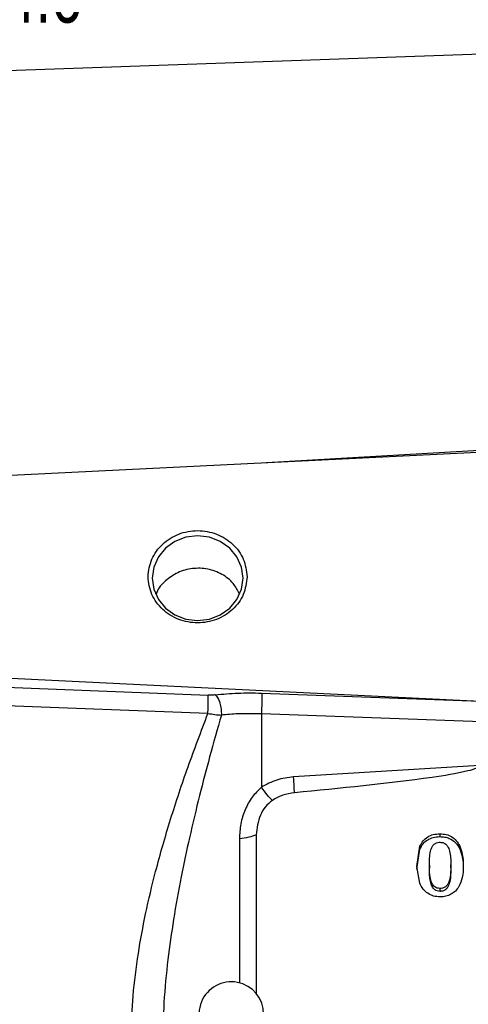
# Model space of a CAD drawing. Header units: inches. Extents: x 0.6 to 16.3, y 0.2 to 11.5.
# Tile 16 of 20: x 10.6 to 11.7, y 6.1 to 8.5. Entities that reach past the tile are written whole.
import ezdxf

# ---------------------------------------------------------------- set-up
doc = ezdxf.new("R2010")
doc.units = ezdxf.units.IN
doc.header["$MEASUREMENT"] = 0
doc.styles.add('SLDTEXTSTYLE0', font='TXT', dxfattribs={"width": 0.75})
doc.dimstyles.new('SLDDIMSTYLE0', dxfattribs={"dimtxt": 0.137795, "dimasz": 0.14, "dimexe": 0, "dimexo": 0.0625, "dimgap": 0.034449, "dimtad": 0, "dimdec": 1, "dimlfac": 1.5, "dimrnd": 1e-09, "dimzin": 12, "dimdsep": 46, "dimtxsty": 'SLDTEXTSTYLE0', "dimblk1": 'CLOSED', "dimblk2": 'CLOSED', "dimsah": 1, "dimcen": 0.09, "dimadec": 0, "dimazin": 3, "dimtfac": 1, "dimtdec": 1, "dimtofl": 0, "dimtmove": 0, "dimatfit": 3, "dimldrblk": 'CLOSED', "dimfxl": 0, "dimfrac": 2, "dimtolj": 1, "dimtzin": 12, "dimarcsym": 0})
doc.dimstyles.new('SLDDIMSTYLE1', dxfattribs={"dimtxt": 0.137795, "dimasz": 0.14, "dimexe": 0, "dimexo": 0.0625, "dimgap": 0.034449, "dimtad": 0, "dimdec": 1, "dimlfac": 1.5, "dimrnd": 1e-09, "dimzin": 12, "dimdsep": 46, "dimtxsty": 'SLDTEXTSTYLE0', "dimblk1": 'CLOSED', "dimblk2": 'CLOSED', "dimsah": 1, "dimcen": 0.09, "dimadec": 0, "dimazin": 3, "dimtfac": 1, "dimtofl": 0, "dimtmove": 0, "dimatfit": 3, "dimldrblk": 'CLOSED', "dimfxl": 0, "dimfrac": 2, "dimtolj": 1, "dimtzin": 12, "dimarcsym": 0})

# ---------------------------------------------------------------- blocks, each defined once
blk = doc.blocks.new('_Closed')
at = {"color": 0, "linetype": 'ByBlock', "lineweight": -2}
for p, q in [((-1, 0.166667), (0, 0)), ((-1, 0.166667), (-1, -0.166667)), ((0, 0), (-1, -0.166667)), ((0, 0), (-1, 0))]:
    blk.add_line(p, q, dxfattribs=at)
blk = doc.blocks.new('_D')
at = {"color": 7, "linetype": 'Continuous', "lineweight": 0}
for p, q in [((9.7172, 9.2554), (9.6752, 9.2554)), ((9.6752, 9.2554), (9.6752, 9.0366)), ((10.0227, 9.2554), (10.0647, 9.2554)), ((10.0647, 9.2554), (10.0647, 9.0366)), ((7.5246, 6.7889), (7.5246, 9.0963)), ((7.5246, 9.0569), (9.5544, 9.0569)), ((12.1399, 9.0569), (10.1855, 9.0569)), ((9.6752, 9.0366), (9.7172, 9.0366)), ((10.0647, 9.0366), (10.0227, 9.0366))]:
    blk.add_line(p, q, dxfattribs=at)
at = {"color": 7, "linetype": 'Continuous', "lineweight": 18, "xscale": 0.14, "yscale": 0.14, "rotation": 180.0000000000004}
blk.add_blockref('_Closed', (7.5246, 9.0569), dxfattribs=at)
at = {"color": 7, "linetype": 'Continuous', "lineweight": 18, "xscale": 0.14, "yscale": 0.14}
blk.add_blockref('_Closed', (12.1399, 9.0569), dxfattribs=at)
at = {"color": 7, "linetype": 'Continuous', "lineweight": 18, "char_height": 0.1378, "attachment_point": 1, "style": 'SLDTEXTSTYLE0'}
for s, insert in [('176', (9.7172, 9.2143)), ('6.9', (9.7427, 9.0081))]:
    blk.add_mtext(s, dxfattribs=dict(at, insert=insert))
blk = doc.blocks.new('_D_1')
at = {"color": 7, "linetype": 'Continuous', "lineweight": 0}
for p, q in [((10.5563, 8.8767), (10.5143, 8.8767)), ((10.5143, 8.8767), (10.5143, 8.6579)), ((10.8617, 8.8767), (10.9037, 8.8767)), ((10.9037, 8.8767), (10.9037, 8.6579)), ((9.0946, 7.8311), (9.0946, 8.7176)), ((9.0946, 8.6782), (10.3934, 8.6782)), ((12.1399, 8.6782), (11.0245, 8.6782)), ((10.5143, 8.6579), (10.5563, 8.6579)), ((10.9037, 8.6579), (10.8617, 8.6579))]:
    blk.add_line(p, q, dxfattribs=at)
at = {"color": 7, "linetype": 'Continuous', "lineweight": 18, "xscale": 0.14, "yscale": 0.14, "rotation": 180.0000000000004}
blk.add_blockref('_Closed', (9.0946, 8.6782), dxfattribs=at)
at = {"color": 7, "linetype": 'Continuous', "lineweight": 18, "xscale": 0.14, "yscale": 0.14}
blk.add_blockref('_Closed', (12.1399, 8.6782), dxfattribs=at)
at = {"color": 7, "linetype": 'Continuous', "lineweight": 18, "char_height": 0.1378, "attachment_point": 1, "style": 'SLDTEXTSTYLE0'}
for s, insert in [('116', (10.5563, 8.8355)), ('4.6', (10.5817, 8.6294))]:
    blk.add_mtext(s, dxfattribs=dict(at, insert=insert))

msp = doc.modelspace()

# ---------------------------------------------------------------- linework, layer by layer
at = {"color": 7, "linetype": 'Continuous', "lineweight": 25}
for p, q in [((12.1399, 8.427), (9.7788, 8.3446)), ((12.1399, 7.4456), (10.2933, 7.3553)), ((10.2933, 6.8829), (11.7595, 6.8112)), ((10.2933, 6.8569), (11.086, 6.8259)), ((11.2184, 6.8309), (11.7595, 6.8112)), ((11.0853, 6.7805), (10.2926, 6.8108)), ((11.2177, 6.7792), (11.2177, 6.5975)), ((12.1399, 6.7457), (11.2177, 6.7792)), ((11.7581, 6.6514), (11.2977, 6.6231)), ((11.2051, 6.4797), (11.2051, 6.084)), ((11.6596, 6.4824), (11.6596, 6.4752)), ((11.6031, 6.4015), (11.6104, 6.4516)), ((11.6031, 6.3943), (11.6104, 6.4444)), ((11.6104, 6.4516), (11.6104, 6.4444)), ((11.709, 6.4519), (11.709, 6.4448)), ((11.6098, 6.3596), (11.6031, 6.4015)), ((11.6337, 6.4045), (11.6337, 6.3973)), ((11.6869, 6.3982), (11.6869, 6.4053)), ((11.6602, 6.3397), (11.6602, 6.3469))]:
    msp.add_line(p, q, dxfattribs=at)
at = {"color": 8, "linetype": 'Continuous', "lineweight": 25}
for p, q in [((12.1399, 7.4536), (11.2306, 7.4011)), ((11.1633, 6.4701), (11.1633, 6.1131))]:
    msp.add_line(p, q, dxfattribs=at)
at = {"color": 7, "linetype": 'Continuous', "lineweight": 25, "flags": 128}
msp.add_lwpolyline([(11.1723, 7.1155), (11.1685, 7.1426), (11.1573, 7.168), (11.1394, 7.1897), (11.1161, 7.2064), (11.089, 7.2168), (11.0599, 7.2204), (11.0308, 7.2168), (11.0037, 7.2064), (10.9804, 7.1897), (10.9626, 7.168), (10.9513, 7.1426), (10.9475, 7.1155), (10.9513, 7.0883), (10.9626, 7.063), (10.9804, 7.0413), (11.0037, 7.0246), (11.0308, 7.0141), (11.0599, 7.0106), (11.089, 7.0141), (11.1161, 7.0246), (11.1394, 7.0413), (11.1573, 7.063), (11.1685, 7.0883), (11.1723, 7.1155)], dxfattribs=at)
at = {"color": 7, "linetype": 'Continuous', "lineweight": 25}
msp.add_arc((11.1433, 6.0356), 0.08, 0, 236.8772, dxfattribs=at)
for points in [[(11.1823, 7.1191), (11.1805, 7.134), (11.1768, 7.1639), (11.1485, 7.202), (11.108, 7.2274), (11.0599, 7.2363), (11.0119, 7.2274), (10.9711, 7.202), (10.9439, 7.1639), (10.9343, 7.1191), (10.9439, 7.0742), (10.9711, 7.0362), (11.0119, 7.0108), (11.0599, 7.0018), (11.108, 7.0108), (11.1485, 7.0362), (11.1768, 7.0742), (11.1805, 7.1041), (11.1823, 7.1191)], [(11.2184, 6.8309), (11.2186, 6.8284), (11.2189, 6.8235), (11.2189, 6.8102), (11.2185, 6.7945), (11.218, 6.7843), (11.2177, 6.7792)], [(11.2996, 6.5841), (11.2994, 6.5893), (11.299, 6.5997), (11.2981, 6.6153), (11.2977, 6.6231)], [(11.2051, 6.4797), (11.1992, 6.4775), (11.1874, 6.4731), (11.1713, 6.4711), (11.1633, 6.4701)]]:
    msp.add_open_spline(points, degree=3, dxfattribs=at)
for points, knots in [([(11.1628, 7.0774), (11.1584, 7.0861), (11.1485, 7.1052), (11.1207, 7.1266), (11.0854, 7.1397), (11.0469, 7.1411), (11.0098, 7.1309), (10.9794, 7.1098), (10.9613, 7.09), (10.9576, 7.0773), (10.9573, 7.076)], [0, 0, 0, 0, 0.118213, 0.262222, 0.406685, 0.551088, 0.695118, 0.838954, 0.982887, 1, 1, 1, 1]), ([(11.1037, 6.8265), (11.1221, 6.8283), (11.159, 6.8319), (11.1986, 6.8312), (11.2184, 6.8309)], [0, 0, 0, 0, 0.499968, 1, 1, 1, 1]), ([(11.0853, 6.7805), (11.0855, 6.7858), (11.086, 6.7963), (11.0863, 6.8101), (11.0863, 6.8203), (11.0861, 6.824), (11.086, 6.8259)], [0, 0, 0, 0, 0.279846, 0.559282, 0.779604, 1, 1, 1, 1]), ([(11.1037, 6.8265), (11.1009, 6.8262), (11.0952, 6.8257), (11.0891, 6.8258), (11.086, 6.8259)], [0, 0, 0, 0, 0.501706, 1, 1, 1, 1]), ([(11.1037, 6.8265), (11.1059, 6.8242), (11.1102, 6.8195), (11.1153, 6.8066), (11.1186, 6.7914), (11.1186, 6.7813), (11.1187, 6.7763)], [0, 0, 0, 0, 0.250166, 0.5, 0.749834, 1, 1, 1, 1]), ([(10.896, 5.9825), (10.8969, 6.0151), (10.8988, 6.0829), (10.9118, 6.1837), (10.9308, 6.2865), (10.9573, 6.3976), (10.9924, 6.5194), (11.036, 6.6504), (11.0687, 6.7366), (11.0853, 6.7805)], [0, 0, 0, 0, 0.120024, 0.249205, 0.369646, 0.499267, 0.662186, 0.82805, 1, 1, 1, 1]), ([(11.1187, 6.7763), (11.1089, 6.7418), (11.0902, 6.6761), (11.0638, 6.5747), (11.04, 6.4756), (11.0182, 6.3731), (11, 6.2724), (10.9854, 6.1687), (10.9753, 6.0675), (10.9739, 5.9994), (10.9733, 5.9669)], [0, 0, 0, 0, 0.132276, 0.252755, 0.383693, 0.503714, 0.633254, 0.753564, 0.882241, 1, 1, 1, 1]), ([(11.0853, 6.7805), (11.0911, 6.7795), (11.1026, 6.7775), (11.1133, 6.7767), (11.1187, 6.7763)], [0, 0, 0, 0, 0.50124, 1, 1, 1, 1]), ([(11.2177, 6.7792), (11.1982, 6.7797), (11.164, 6.7805), (11.1323, 6.7775), (11.1187, 6.7763)], [0, 0, 0, 0, 0.569736, 1, 1, 1, 1]), ([(11.7581, 6.6514), (11.7581, 6.6511), (11.758, 6.6506), (11.7575, 6.6495), (11.7553, 6.6472), (11.7458, 6.6424), (11.7074, 6.6321), (11.5571, 6.6085), (11.4134, 6.5949), (11.2996, 6.5841)], [0, 0, 0, 0, 0.001753, 0.003662, 0.008308, 0.022226, 0.071773, 0.264734, 1, 1, 1, 1]), ([(11.2977, 6.6231), (11.2835, 6.6213), (11.2551, 6.6177), (11.2302, 6.6042), (11.2177, 6.5975)], [0, 0, 0, 0, 0.5000238, 1, 1, 1, 1]), ([(11.2177, 6.5975), (11.2097, 6.5896), (11.1931, 6.5734), (11.1765, 6.5418), (11.1653, 6.5067), (11.1639, 6.4824), (11.1633, 6.4701)], [0, 0, 0, 0, 0.231235, 0.47735, 0.734702, 1, 1, 1, 1]), ([(11.2449, 6.565), (11.2409, 6.569), (11.2328, 6.5772), (11.2228, 6.5907), (11.2177, 6.5975)], [0, 0, 0, 0, 0.499884, 1, 1, 1, 1]), ([(11.2449, 6.5649), (11.2388, 6.5598), (11.2264, 6.5494), (11.2098, 6.5207), (11.207, 6.4963), (11.2051, 6.4797)], [0, 0, 0, 0, 0.240065, 0.482608, 1, 1, 1, 1]), ([(11.2996, 6.5841), (11.2898, 6.5826), (11.2703, 6.5795), (11.2534, 6.5698), (11.2449, 6.5649)], [0, 0, 0, 0, 0.50001, 1, 1, 1, 1]), ([(11.6104, 6.4516), (11.6128, 6.4562), (11.6175, 6.4651), (11.6291, 6.4751), (11.6435, 6.4814), (11.6541, 6.482), (11.6596, 6.4824)], [0, 0, 0, 0, 0.259667, 0.499925, 0.740143, 1, 1, 1, 1]), ([(11.6104, 6.4444), (11.6128, 6.449), (11.6175, 6.4579), (11.6291, 6.468), (11.6435, 6.4742), (11.6541, 6.4749), (11.6596, 6.4752)], [0, 0, 0, 0, 0.259872, 0.500088, 0.740313, 1, 1, 1, 1]), ([(11.6596, 6.4824), (11.665, 6.482), (11.6754, 6.4814), (11.6897, 6.4752), (11.7014, 6.4652), (11.7064, 6.4565), (11.709, 6.4519)], [0, 0, 0, 0, 0.25669, 0.497206, 0.736933, 1, 1, 1, 1]), ([(11.6596, 6.4752), (11.6637, 6.475), (11.6716, 6.4746), (11.6852, 6.4705), (11.6994, 6.4611), (11.7057, 6.4504), (11.709, 6.4448)], [0, 0, 0, 0, 0.195859, 0.379189, 0.675791, 1, 1, 1, 1]), ([(11.6337, 6.4045), (11.634, 6.4161), (11.6343, 6.4321), (11.6399, 6.4498), (11.6456, 6.4568), (11.6514, 6.4602), (11.6564, 6.4612), (11.6592, 6.4612), (11.66, 6.4612)], [0, 0, 0, 0, 0.505959, 0.699338, 0.792228, 0.885749, 0.970723, 1, 1, 1, 1]), ([(11.66, 6.4612), (11.6631, 6.461), (11.6683, 6.4606), (11.675, 6.4566), (11.6805, 6.4498), (11.6866, 6.4325), (11.6867, 6.4169), (11.6869, 6.4053)], [0, 0, 0, 0, 0.126491, 0.212155, 0.31637, 0.496287, 1, 1, 1, 1]), ([(11.709, 6.4519), (11.7114, 6.4451), (11.7171, 6.4293), (11.7174, 6.4127), (11.7175, 6.4033)], [0, 0, 0, 0, 0.435465, 1, 1, 1, 1]), ([(11.709, 6.4448), (11.7114, 6.4379), (11.7171, 6.4222), (11.7174, 6.4055), (11.7175, 6.3961)], [0, 0, 0, 0, 0.435474, 1, 1, 1, 1]), ([(11.6602, 6.3469), (11.6577, 6.3471), (11.6531, 6.3474), (11.6471, 6.3504), (11.6418, 6.3559), (11.635, 6.3707), (11.6339, 6.3879), (11.6337, 6.4014), (11.6337, 6.4045)], [0, 0, 0, 0, 0.100132, 0.183832, 0.267377, 0.415926, 0.867412, 1, 1, 1, 1]), ([(11.6602, 6.3397), (11.6577, 6.3399), (11.6531, 6.3402), (11.6471, 6.3433), (11.6418, 6.3488), (11.635, 6.3635), (11.6339, 6.3808), (11.6337, 6.3943), (11.6337, 6.3973)], [0, 0, 0, 0, 0.100132, 0.183832, 0.267377, 0.415926, 0.867412, 1, 1, 1, 1]), ([(11.6869, 6.4053), (11.6868, 6.3939), (11.6867, 6.3776), (11.6811, 6.3597), (11.6754, 6.352), (11.6696, 6.3482), (11.6642, 6.347), (11.6612, 6.3469), (11.6602, 6.3469)], [0, 0, 0, 0, 0.486418, 0.687943, 0.783628, 0.880477, 0.962371, 1, 1, 1, 1]), ([(11.6869, 6.3982), (11.6868, 6.3867), (11.6867, 6.3705), (11.6811, 6.3526), (11.6754, 6.3448), (11.6696, 6.341), (11.6642, 6.3399), (11.6612, 6.3398), (11.6602, 6.3397)], [0, 0, 0, 0, 0.486418, 0.687943, 0.783628, 0.880477, 0.962371, 1, 1, 1, 1]), ([(11.7175, 6.4033), (11.7175, 6.3933), (11.7175, 6.3753), (11.7102, 6.3588), (11.707, 6.3514)], [0, 0, 0, 0, 0.555597, 1, 1, 1, 1]), ([(11.6605, 6.3258), (11.655, 6.3262), (11.6442, 6.327), (11.6295, 6.3343), (11.6172, 6.3451), (11.6123, 6.3547), (11.6098, 6.3596)], [0, 0, 0, 0, 0.24604, 0.48929, 0.738141, 1, 1, 1, 1]), ([(11.707, 6.3514), (11.7043, 6.3476), (11.699, 6.3401), (11.6876, 6.332), (11.6746, 6.3267), (11.6652, 6.3261), (11.6605, 6.3258)], [0, 0, 0, 0, 0.257881, 0.504694, 0.748934, 1, 1, 1, 1])]:
    msp.add_open_spline(points, degree=3, knots=knots, dxfattribs=at)

# ---------------------------------------------------------------- dimensions: what is measured, and where the dimension line sits
at = {"color": 7, "linetype": 'Continuous', "lineweight": 18}
for base, p1, dimstyle, picture, middle in [((12.1399, 9.0569), (7.5246, 6.7495), 'SLDDIMSTYLE0', '_D', (9.87, 9.0569)), ((12.1399, 8.6782), (9.0946, 7.7918), 'SLDDIMSTYLE1', '_D_1', (10.709, 8.6782))]:
    dim = msp.add_linear_dim(base=base, p1=p1, p2=(12.1399, 9.1952), dimstyle=dimstyle, dxfattribs=at)
    dim.commit()
    dim.dimension.update_dxf_attribs({"geometry": picture, "text_midpoint": middle, "dimtype": 160})

doc.saveas('drawing.dxf')
